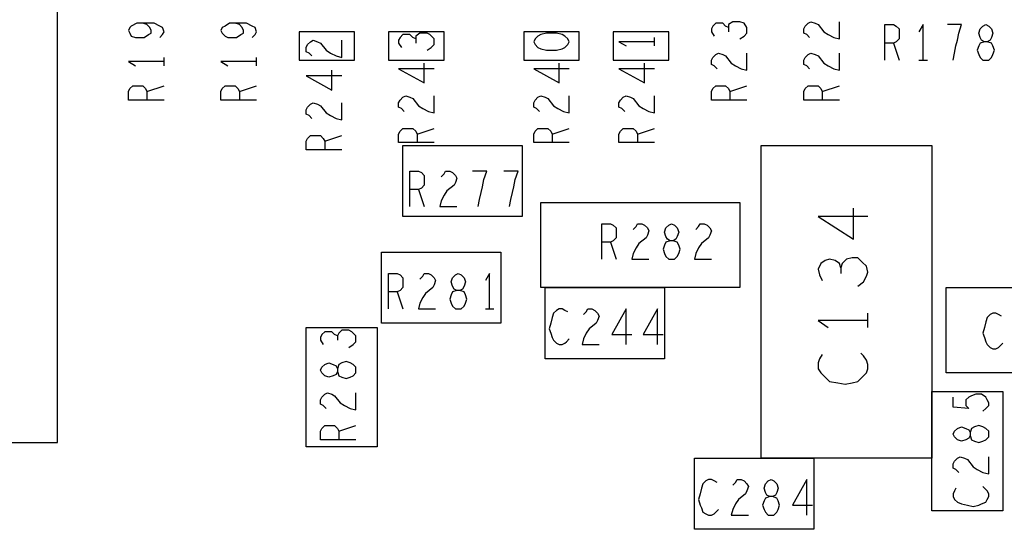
# Model space of a CAD drawing. Extents: x -3.2 to 30.8, y -10.2 to 11.8.
# Tile 17 of 32: x 9.268 to 9.961, y 0.4 to 0.758. Entities that reach past the tile are written whole.
import ezdxf

# ---------------------------------------------------------------- set-up
doc = ezdxf.new("R2010")
doc.units = 0
doc.layers.add('LAYNR1', color=2, linetype='CONTINUOUS')

msp = doc.modelspace()

# ---------------------------------------------------------------- linework, layer by layer
at = {"layer": 'LAYNR1'}
for p, q in [((9.715, 0.74), (9.715, 0.746)), ((9.883, 0.742), (9.887, 0.73)), ((9.37, 0.726), (9.37, 0.732)), ((9.435, 0.726), (9.435, 0.732)), ((9.901, 0.73), (9.907, 0.73)), ((9.358, 0.708), (9.37, 0.712)), ((9.423, 0.708), (9.435, 0.712)), ((9.768, 0.708), (9.78, 0.712)), ((9.833, 0.708), (9.845, 0.712)), ((9.548, 0.678), (9.56, 0.682)), ((9.643, 0.678), (9.655, 0.682)), ((9.703, 0.678), (9.715, 0.682)), ((9.483, 0.673), (9.495, 0.677)), ((9.549, 0.639), (9.553, 0.627)), ((9.684, 0.602), (9.688, 0.59)), ((9.534, 0.567), (9.538, 0.555)), ((9.596, 0.555), (9.602, 0.555)), ((9.865, 0.542), (9.865, 0.552)), ((9.493, 0.469), (9.505, 0.473))]:
    msp.add_line(p, q, dxfattribs=at)
for points in [[(8.704, 0.503), (8.704, 0.461), (9.295, 0.461), (9.295, 1.009), (8.704, 1.009)], [(9.367, 0.746), (9.369, 0.748), (9.37, 0.75), (9.369, 0.753), (9.367, 0.754), (9.363, 0.756), (9.359, 0.756), (9.355, 0.756), (9.351, 0.756), (9.347, 0.754), (9.346, 0.753), (9.345, 0.751), (9.346, 0.749), (9.347, 0.747), (9.35, 0.746), (9.353, 0.746), (9.356, 0.746), (9.359, 0.748), (9.361, 0.749), (9.361, 0.751), (9.36, 0.753), (9.358, 0.755), (9.355, 0.756)], [(9.432, 0.746), (9.434, 0.748), (9.435, 0.75), (9.434, 0.753), (9.432, 0.754), (9.428, 0.756), (9.424, 0.756), (9.42, 0.756), (9.416, 0.756), (9.413, 0.754), (9.411, 0.753), (9.41, 0.751), (9.411, 0.749), (9.413, 0.747), (9.415, 0.746), (9.418, 0.746), (9.421, 0.746), (9.424, 0.748), (9.426, 0.749), (9.426, 0.751), (9.425, 0.753), (9.423, 0.755), (9.42, 0.756)], [(9.767, 0.753), (9.765, 0.754), (9.763, 0.756), (9.761, 0.756), (9.758, 0.756), (9.756, 0.754), (9.755, 0.752), (9.755, 0.75), (9.757, 0.747)], [(9.775, 0.745), (9.778, 0.747), (9.78, 0.749), (9.78, 0.751), (9.78, 0.753), (9.778, 0.756), (9.775, 0.757), (9.773, 0.757), (9.77, 0.757), (9.767, 0.755), (9.767, 0.753), (9.767, 0.75)], [(9.824, 0.746), (9.822, 0.748), (9.82, 0.749), (9.82, 0.752), (9.821, 0.754), (9.823, 0.756), (9.825, 0.757), (9.828, 0.756), (9.83, 0.755), (9.834, 0.75), (9.837, 0.748), (9.841, 0.746), (9.845, 0.745), (9.845, 0.757)], [(9.877, 0.73), (9.877, 0.755), (9.883, 0.755), (9.885, 0.754), (9.887, 0.752), (9.887, 0.749), (9.887, 0.745), (9.885, 0.743), (9.883, 0.742), (9.877, 0.742)], [(9.904, 0.73), (9.904, 0.755), (9.901, 0.75)], [(9.925, 0.73), (9.926, 0.735), (9.927, 0.74), (9.928, 0.744), (9.929, 0.749), (9.931, 0.755), (9.921, 0.755)], [(9.547, 0.745), (9.545, 0.746), (9.543, 0.748), (9.541, 0.748), (9.538, 0.748), (9.536, 0.746), (9.535, 0.744), (9.535, 0.742), (9.537, 0.739)], [(9.555, 0.737), (9.558, 0.739), (9.56, 0.741), (9.56, 0.743), (9.56, 0.745), (9.557, 0.748), (9.555, 0.749), (9.552, 0.749), (9.55, 0.749), (9.547, 0.747), (9.547, 0.745), (9.547, 0.742)], [(9.474, 0.733), (9.472, 0.735), (9.47, 0.736), (9.47, 0.739), (9.471, 0.741), (9.473, 0.743), (9.475, 0.744), (9.478, 0.743), (9.48, 0.742), (9.484, 0.737), (9.487, 0.735), (9.491, 0.733), (9.495, 0.732), (9.495, 0.744)], [(9.715, 0.743), (9.69, 0.743), (9.695, 0.74)], [(9.759, 0.724), (9.757, 0.726), (9.755, 0.727), (9.755, 0.73), (9.756, 0.732), (9.758, 0.734), (9.76, 0.735), (9.763, 0.734), (9.765, 0.733), (9.769, 0.728), (9.772, 0.726), (9.776, 0.724), (9.78, 0.723), (9.78, 0.735)], [(9.824, 0.724), (9.822, 0.726), (9.82, 0.727), (9.82, 0.73), (9.821, 0.732), (9.823, 0.734), (9.825, 0.735), (9.828, 0.734), (9.83, 0.733), (9.834, 0.728), (9.837, 0.726), (9.841, 0.724), (9.845, 0.723), (9.845, 0.735)], [(9.37, 0.729), (9.345, 0.729), (9.35, 0.726)], [(9.435, 0.729), (9.41, 0.729), (9.415, 0.726)], [(9.56, 0.724), (9.535, 0.724), (9.553, 0.714), (9.553, 0.728)], [(9.655, 0.724), (9.63, 0.724), (9.648, 0.714), (9.648, 0.728)], [(9.715, 0.724), (9.69, 0.724), (9.708, 0.714), (9.708, 0.728)], [(9.495, 0.719), (9.47, 0.719), (9.488, 0.709), (9.488, 0.723)], [(9.37, 0.702), (9.345, 0.702), (9.345, 0.708), (9.346, 0.71), (9.348, 0.712), (9.351, 0.712), (9.355, 0.712), (9.357, 0.71), (9.358, 0.708), (9.358, 0.702)], [(9.435, 0.702), (9.41, 0.702), (9.41, 0.708), (9.411, 0.71), (9.413, 0.712), (9.416, 0.712), (9.42, 0.712), (9.422, 0.71), (9.423, 0.708), (9.423, 0.702)], [(9.78, 0.702), (9.755, 0.702), (9.755, 0.708), (9.756, 0.71), (9.758, 0.712), (9.761, 0.712), (9.765, 0.712), (9.767, 0.71), (9.768, 0.708), (9.768, 0.702)], [(9.845, 0.702), (9.82, 0.702), (9.82, 0.708), (9.821, 0.71), (9.823, 0.712), (9.826, 0.712), (9.83, 0.712), (9.832, 0.71), (9.833, 0.708), (9.833, 0.702)], [(9.474, 0.689), (9.472, 0.691), (9.47, 0.692), (9.47, 0.695), (9.471, 0.697), (9.473, 0.699), (9.475, 0.7), (9.478, 0.699), (9.48, 0.698), (9.484, 0.693), (9.487, 0.691), (9.491, 0.689), (9.495, 0.688), (9.495, 0.7)], [(9.539, 0.694), (9.537, 0.696), (9.535, 0.697), (9.535, 0.7), (9.536, 0.702), (9.538, 0.704), (9.54, 0.705), (9.543, 0.704), (9.545, 0.703), (9.549, 0.698), (9.552, 0.696), (9.556, 0.694), (9.56, 0.693), (9.56, 0.705)], [(9.634, 0.694), (9.632, 0.696), (9.63, 0.697), (9.63, 0.7), (9.631, 0.702), (9.633, 0.704), (9.635, 0.705), (9.638, 0.704), (9.64, 0.703), (9.644, 0.698), (9.647, 0.696), (9.651, 0.694), (9.655, 0.693), (9.655, 0.705)], [(9.694, 0.694), (9.692, 0.696), (9.69, 0.697), (9.69, 0.7), (9.691, 0.702), (9.693, 0.704), (9.695, 0.705), (9.698, 0.704), (9.7, 0.703), (9.704, 0.698), (9.707, 0.696), (9.711, 0.694), (9.715, 0.693), (9.715, 0.705)], [(9.56, 0.672), (9.535, 0.672), (9.535, 0.678), (9.536, 0.68), (9.538, 0.682), (9.541, 0.682), (9.545, 0.682), (9.547, 0.68), (9.548, 0.678), (9.548, 0.672)], [(9.655, 0.672), (9.63, 0.672), (9.63, 0.678), (9.631, 0.68), (9.633, 0.682), (9.636, 0.682), (9.64, 0.682), (9.642, 0.68), (9.643, 0.678), (9.643, 0.672)], [(9.715, 0.672), (9.69, 0.672), (9.69, 0.678), (9.691, 0.68), (9.693, 0.682), (9.696, 0.682), (9.7, 0.682), (9.702, 0.68), (9.703, 0.678), (9.703, 0.672)], [(9.495, 0.667), (9.47, 0.667), (9.47, 0.673), (9.471, 0.675), (9.473, 0.677), (9.476, 0.677), (9.48, 0.677), (9.482, 0.675), (9.483, 0.673), (9.483, 0.667)], [(9.543, 0.627), (9.543, 0.652), (9.549, 0.652), (9.551, 0.651), (9.553, 0.649), (9.553, 0.646), (9.553, 0.642), (9.551, 0.64), (9.549, 0.639), (9.543, 0.639)], [(9.565, 0.648), (9.567, 0.65), (9.568, 0.652), (9.571, 0.652), (9.573, 0.651), (9.575, 0.649), (9.576, 0.647), (9.575, 0.644), (9.574, 0.642), (9.569, 0.638), (9.567, 0.635), (9.565, 0.631), (9.564, 0.627), (9.576, 0.627)], [(9.591, 0.627), (9.592, 0.632), (9.593, 0.637), (9.594, 0.641), (9.595, 0.646), (9.597, 0.652), (9.587, 0.652)], [(9.613, 0.627), (9.614, 0.632), (9.615, 0.637), (9.616, 0.641), (9.617, 0.646), (9.619, 0.652), (9.609, 0.652)], [(9.865, 0.62), (9.83, 0.62), (9.855, 0.604), (9.855, 0.626)], [(9.678, 0.59), (9.678, 0.615), (9.684, 0.615), (9.686, 0.614), (9.688, 0.612), (9.688, 0.609), (9.688, 0.605), (9.686, 0.603), (9.684, 0.602), (9.678, 0.602)], [(9.7, 0.611), (9.702, 0.613), (9.703, 0.615), (9.706, 0.615), (9.708, 0.614), (9.71, 0.612), (9.711, 0.61), (9.71, 0.607), (9.709, 0.605), (9.704, 0.601), (9.702, 0.598), (9.7, 0.594), (9.699, 0.59), (9.711, 0.59)], [(9.744, 0.611), (9.746, 0.613), (9.747, 0.615), (9.75, 0.615), (9.752, 0.614), (9.754, 0.612), (9.755, 0.61), (9.754, 0.607), (9.753, 0.605), (9.748, 0.601), (9.746, 0.598), (9.744, 0.594), (9.743, 0.59), (9.755, 0.59)], [(9.846, 0.584), (9.845, 0.587), (9.842, 0.589), (9.838, 0.59), (9.835, 0.589), (9.832, 0.587), (9.83, 0.583), (9.831, 0.579), (9.833, 0.575)], [(9.858, 0.571), (9.862, 0.574), (9.864, 0.578), (9.865, 0.581), (9.864, 0.585), (9.861, 0.588), (9.858, 0.591), (9.854, 0.591), (9.85, 0.59), (9.847, 0.587), (9.846, 0.584), (9.846, 0.58)], [(9.528, 0.555), (9.528, 0.58), (9.534, 0.58), (9.536, 0.579), (9.538, 0.577), (9.538, 0.574), (9.538, 0.57), (9.536, 0.568), (9.534, 0.567), (9.528, 0.567)], [(9.55, 0.576), (9.552, 0.578), (9.553, 0.58), (9.556, 0.58), (9.558, 0.579), (9.56, 0.577), (9.561, 0.575), (9.56, 0.572), (9.559, 0.57), (9.554, 0.566), (9.552, 0.563), (9.55, 0.559), (9.549, 0.555), (9.561, 0.555)], [(9.599, 0.555), (9.599, 0.58), (9.596, 0.575)], [(9.654, 0.553), (9.652, 0.554), (9.65, 0.555), (9.648, 0.555), (9.646, 0.554), (9.644, 0.552), (9.643, 0.549), (9.642, 0.545), (9.641, 0.541), (9.642, 0.538), (9.643, 0.535), (9.644, 0.533), (9.646, 0.531), (9.648, 0.53), (9.65, 0.53), (9.652, 0.531), (9.653, 0.532), (9.655, 0.534)], [(9.665, 0.551), (9.667, 0.553), (9.668, 0.555), (9.671, 0.555), (9.673, 0.554), (9.675, 0.552), (9.676, 0.55), (9.675, 0.547), (9.674, 0.545), (9.669, 0.541), (9.667, 0.538), (9.665, 0.534), (9.664, 0.53), (9.676, 0.53)], [(9.695, 0.53), (9.695, 0.555), (9.685, 0.537), (9.699, 0.537)], [(9.717, 0.53), (9.717, 0.555), (9.707, 0.537), (9.721, 0.537)], [(9.959, 0.55), (9.957, 0.551), (9.955, 0.552), (9.953, 0.552), (9.951, 0.551), (9.949, 0.549), (9.948, 0.546), (9.947, 0.542), (9.946, 0.538), (9.947, 0.535), (9.948, 0.532), (9.949, 0.53), (9.951, 0.528), (9.953, 0.527), (9.955, 0.527), (9.957, 0.528), (9.958, 0.529), (9.96, 0.531)], [(9.865, 0.547), (9.83, 0.547), (9.837, 0.542)], [(9.492, 0.536), (9.49, 0.537), (9.488, 0.539), (9.486, 0.539), (9.483, 0.539), (9.481, 0.537), (9.48, 0.535), (9.48, 0.533), (9.482, 0.53)], [(9.5, 0.528), (9.503, 0.53), (9.505, 0.532), (9.505, 0.534), (9.505, 0.536), (9.502, 0.539), (9.5, 0.54), (9.498, 0.54), (9.495, 0.54), (9.493, 0.538), (9.492, 0.536), (9.492, 0.533)], [(9.833, 0.523), (9.831, 0.52), (9.83, 0.517), (9.83, 0.513), (9.832, 0.51), (9.835, 0.507), (9.838, 0.504), (9.844, 0.503), (9.849, 0.502), (9.854, 0.503), (9.858, 0.504), (9.861, 0.507), (9.864, 0.51), (9.865, 0.513), (9.865, 0.516), (9.864, 0.519), (9.862, 0.522), (9.86, 0.524)], [(9.484, 0.485), (9.482, 0.487), (9.48, 0.488), (9.48, 0.491), (9.481, 0.493), (9.483, 0.495), (9.485, 0.496), (9.488, 0.495), (9.49, 0.494), (9.494, 0.489), (9.497, 0.487), (9.501, 0.485), (9.505, 0.484), (9.505, 0.496)], [(9.946, 0.483), (9.948, 0.485), (9.95, 0.487), (9.95, 0.489), (9.949, 0.491), (9.948, 0.493), (9.945, 0.495), (9.941, 0.495), (9.938, 0.494), (9.936, 0.493), (9.934, 0.491), (9.934, 0.489), (9.934, 0.487), (9.936, 0.485), (9.925, 0.486), (9.925, 0.493)], [(9.505, 0.463), (9.48, 0.463), (9.48, 0.469), (9.481, 0.471), (9.483, 0.473), (9.486, 0.473), (9.49, 0.473), (9.492, 0.471), (9.493, 0.469), (9.493, 0.463)], [(9.929, 0.44), (9.927, 0.442), (9.925, 0.443), (9.925, 0.446), (9.926, 0.448), (9.928, 0.45), (9.93, 0.451), (9.933, 0.45), (9.935, 0.449), (9.939, 0.444), (9.942, 0.442), (9.946, 0.44), (9.95, 0.439), (9.95, 0.451)], [(9.759, 0.433), (9.757, 0.434), (9.755, 0.435), (9.753, 0.435), (9.751, 0.434), (9.749, 0.432), (9.748, 0.429), (9.747, 0.425), (9.746, 0.421), (9.747, 0.417), (9.748, 0.415), (9.749, 0.412), (9.751, 0.411), (9.753, 0.41), (9.755, 0.41), (9.757, 0.411), (9.758, 0.412), (9.76, 0.414)], [(9.77, 0.431), (9.772, 0.433), (9.773, 0.435), (9.776, 0.435), (9.778, 0.434), (9.78, 0.432), (9.781, 0.43), (9.78, 0.427), (9.779, 0.425), (9.774, 0.421), (9.772, 0.418), (9.77, 0.414), (9.769, 0.41), (9.781, 0.41)], [(9.822, 0.41), (9.822, 0.435), (9.812, 0.417), (9.826, 0.417)], [(9.927, 0.429), (9.926, 0.427), (9.925, 0.425), (9.925, 0.423), (9.926, 0.421), (9.928, 0.419), (9.931, 0.418), (9.935, 0.417), (9.939, 0.416), (9.943, 0.417), (9.945, 0.418), (9.948, 0.419), (9.949, 0.421), (9.95, 0.423), (9.95, 0.425), (9.949, 0.427), (9.948, 0.428), (9.946, 0.43)]]:
    msp.add_lwpolyline(points, dxfattribs=at)
for points in [[(9.948, 0.73), (9.95, 0.73), (9.952, 0.732), (9.953, 0.734), (9.954, 0.737), (9.953, 0.74), (9.952, 0.742), (9.949, 0.743), (9.947, 0.743), (9.945, 0.744), (9.944, 0.746), (9.943, 0.749), (9.944, 0.752), (9.946, 0.754), (9.948, 0.755), (9.95, 0.754), (9.952, 0.752), (9.953, 0.749), (9.952, 0.746), (9.951, 0.744), (9.949, 0.743), (9.947, 0.743), (9.944, 0.742), (9.943, 0.74), (9.942, 0.737), (9.943, 0.734), (9.944, 0.732), (9.946, 0.73)], [(9.504, 0.75), (9.465, 0.75), (9.465, 0.73), (9.504, 0.73)], [(9.528, 0.73), (9.567, 0.73), (9.567, 0.75), (9.528, 0.75)], [(9.623, 0.73), (9.662, 0.73), (9.662, 0.75), (9.623, 0.75)], [(9.63, 0.743), (9.631, 0.741), (9.633, 0.739), (9.635, 0.738), (9.639, 0.737), (9.642, 0.737), (9.646, 0.737), (9.65, 0.738), (9.652, 0.739), (9.654, 0.741), (9.655, 0.743), (9.654, 0.745), (9.652, 0.747), (9.65, 0.748), (9.646, 0.749), (9.642, 0.749), (9.639, 0.749), (9.635, 0.748), (9.633, 0.747), (9.631, 0.745)], [(9.725, 0.75), (9.686, 0.75), (9.686, 0.73), (9.725, 0.73)], [(9.538, 0.62), (9.538, 0.67), (9.622, 0.67), (9.622, 0.62)], [(9.91, 0.45), (9.79, 0.45), (9.79, 0.67), (9.91, 0.67)], [(9.775, 0.63), (9.775, 0.57), (9.635, 0.57), (9.635, 0.63)], [(9.727, 0.59), (9.729, 0.59), (9.731, 0.592), (9.732, 0.594), (9.733, 0.597), (9.732, 0.6), (9.731, 0.602), (9.728, 0.603), (9.726, 0.603), (9.724, 0.604), (9.723, 0.606), (9.722, 0.609), (9.723, 0.612), (9.725, 0.614), (9.727, 0.615), (9.729, 0.614), (9.731, 0.612), (9.732, 0.609), (9.731, 0.606), (9.73, 0.604), (9.728, 0.603), (9.726, 0.603), (9.723, 0.602), (9.722, 0.6), (9.721, 0.597), (9.722, 0.594), (9.723, 0.592), (9.725, 0.59)], [(9.607, 0.595), (9.607, 0.545), (9.523, 0.545), (9.523, 0.595)], [(9.577, 0.555), (9.579, 0.555), (9.581, 0.557), (9.582, 0.559), (9.583, 0.562), (9.582, 0.565), (9.581, 0.567), (9.578, 0.568), (9.576, 0.568), (9.574, 0.569), (9.573, 0.571), (9.572, 0.574), (9.573, 0.577), (9.575, 0.579), (9.577, 0.58), (9.579, 0.579), (9.581, 0.577), (9.582, 0.574), (9.581, 0.571), (9.58, 0.569), (9.578, 0.568), (9.576, 0.568), (9.573, 0.567), (9.572, 0.565), (9.571, 0.562), (9.572, 0.559), (9.573, 0.557), (9.575, 0.555)], [(9.722, 0.57), (9.722, 0.52), (9.638, 0.52), (9.638, 0.57)], [(10.06, 0.57), (10.06, 0.51), (9.92, 0.51), (9.92, 0.57)], [(9.47, 0.542), (9.52, 0.542), (9.52, 0.458), (9.47, 0.458)], [(9.505, 0.512), (9.505, 0.514), (9.503, 0.516), (9.501, 0.517), (9.498, 0.518), (9.495, 0.517), (9.493, 0.516), (9.492, 0.513), (9.492, 0.511), (9.491, 0.509), (9.489, 0.508), (9.486, 0.507), (9.483, 0.508), (9.481, 0.51), (9.48, 0.512), (9.481, 0.514), (9.483, 0.516), (9.486, 0.517), (9.489, 0.516), (9.491, 0.515), (9.492, 0.513), (9.492, 0.511), (9.493, 0.508), (9.495, 0.507), (9.498, 0.506), (9.501, 0.507), (9.503, 0.508), (9.505, 0.51)], [(9.96, 0.413), (9.91, 0.413), (9.91, 0.497), (9.96, 0.497)], [(9.95, 0.467), (9.95, 0.469), (9.948, 0.471), (9.946, 0.472), (9.943, 0.473), (9.94, 0.472), (9.938, 0.471), (9.937, 0.468), (9.937, 0.466), (9.936, 0.464), (9.934, 0.463), (9.931, 0.462), (9.928, 0.463), (9.926, 0.465), (9.925, 0.467), (9.926, 0.469), (9.928, 0.471), (9.931, 0.472), (9.934, 0.471), (9.936, 0.47), (9.937, 0.468), (9.937, 0.466), (9.938, 0.463), (9.94, 0.462), (9.943, 0.461), (9.946, 0.462), (9.948, 0.463), (9.95, 0.465)], [(9.827, 0.45), (9.827, 0.4), (9.743, 0.4), (9.743, 0.45)], [(9.797, 0.41), (9.799, 0.41), (9.801, 0.412), (9.802, 0.414), (9.803, 0.417), (9.802, 0.42), (9.801, 0.422), (9.798, 0.423), (9.796, 0.423), (9.794, 0.424), (9.793, 0.426), (9.792, 0.429), (9.793, 0.432), (9.795, 0.434), (9.797, 0.435), (9.799, 0.434), (9.801, 0.432), (9.802, 0.429), (9.801, 0.426), (9.8, 0.424), (9.798, 0.423), (9.796, 0.423), (9.793, 0.422), (9.792, 0.42), (9.791, 0.417), (9.792, 0.414), (9.793, 0.412), (9.795, 0.41)]]:
    msp.add_lwpolyline(points, close=True, dxfattribs=at)

doc.saveas('drawing.dxf')
